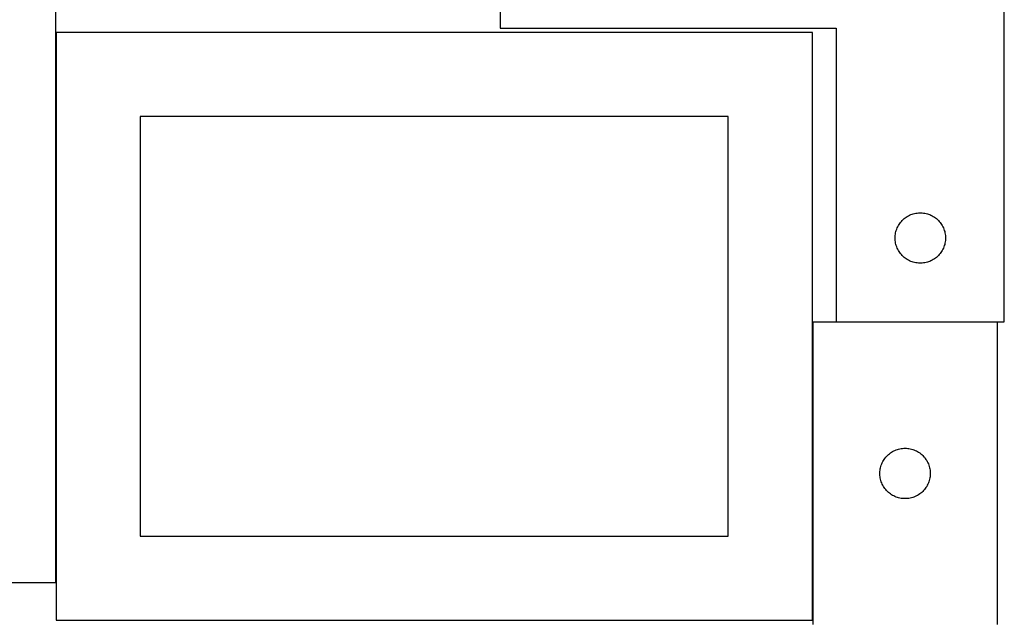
# Model space of a CAD drawing. Header units: millimetres. Extents: x 7 to 1493, y 7 to 2993.
# Tile 7 of 18: x 907 to 1493, y 1740 to 2097. Entities that reach past the tile are written whole.
import ezdxf

# ---------------------------------------------------------------- set-up
doc = ezdxf.new("R2010")
doc.units = ezdxf.units.MM
doc.layers.add('COMMON', color=5, linetype='CONTINUOUS', true_color=0x0000ff)
doc.layers.add('CUT', color=7, linetype='CONTINUOUS', true_color=0x000000)

msp = doc.modelspace()

# ---------------------------------------------------------------- linework, layer by layer
at = {"layer": 'COMMON'}
for p, q in [((929.123311, 2089.835432), (929.123311, 1762.232467)), ((1379.323312, 1917.231137), (1379.323312, 1739.835432))]:
    msp.add_line(p, q, dxfattribs=at)
at = {"layer": 'CUT'}
for p, q in [((1193.485292, 2167.445136), (1193.485292, 2092.445136)), ((1493.485292, 1917.445136), (1493.485292, 2167.445136)), ((929.023311, 1762.232467), (929.023311, 2112.232467)), ((1193.485292, 2092.445136), (1393.485292, 2092.445136)), ((1393.485292, 2092.445136), (1393.485292, 1917.445136)), ((1379.223312, 2089.835432), (929.223312, 2089.835432)), ((929.223312, 2089.835432), (929.223312, 1739.835432)), ((1379.223312, 1739.835432), (1379.223312, 2089.835432)), ((1329.223312, 2039.835432), (979.223312, 2039.835432)), ((979.223312, 2039.835432), (979.223312, 1789.835432)), ((1329.223312, 1789.835432), (1329.223312, 2039.835432)), ((1436.435641, 1980.685318), (1437.126576, 1981.03067)), ((1437.126576, 1981.03067), (1437.834374, 1981.339996)), ((1437.834374, 1981.339996), (1438.557156, 1981.612474)), ((1438.557156, 1981.612474), (1439.293008, 1981.847384)), ((1439.293008, 1981.847384), (1440.039976, 1982.044102)), ((1440.039976, 1982.044102), (1440.796081, 1982.202105)), ((1440.796081, 1982.202105), (1441.559317, 1982.320976)), ((1441.559317, 1982.320976), (1442.32766, 1982.400399)), ((1442.32766, 1982.400399), (1443.099073, 1982.440163)), ((1443.099073, 1982.440163), (1443.871511, 1982.440163)), ((1443.871511, 1982.440163), (1444.642924, 1982.400399)), ((1444.642924, 1982.400399), (1445.411267, 1982.320976)), ((1445.411267, 1982.320976), (1446.174504, 1982.202105)), ((1446.174504, 1982.202105), (1446.930608, 1982.044102)), ((1446.930608, 1982.044102), (1447.677577, 1981.847384)), ((1447.677577, 1981.847384), (1448.413428, 1981.612474)), ((1448.413428, 1981.612474), (1449.136211, 1981.339996)), ((1449.136211, 1981.339996), (1449.844008, 1981.03067)), ((1449.844008, 1981.03067), (1450.534943, 1980.685318)), ((1430.431014, 1974.833357), (1430.828659, 1975.495579)), ((1430.828659, 1975.495579), (1431.259867, 1976.136452)), ((1431.259867, 1976.136452), (1431.723495, 1976.754278)), ((1431.723495, 1976.754278), (1432.218313, 1977.347418)), ((1432.218313, 1977.347418), (1432.743009, 1977.914298)), ((1432.743009, 1977.914298), (1433.296192, 1978.453417)), ((1433.296192, 1978.453417), (1433.876394, 1978.963343)), ((1433.876394, 1978.963343), (1434.482078, 1979.442725)), ((1434.482078, 1979.442725), (1435.111636, 1979.890291)), ((1435.111636, 1979.890291), (1435.7634, 1980.304855)), ((1435.7634, 1980.304855), (1436.435641, 1980.685318)), ((1450.534943, 1980.685318), (1451.207184, 1980.304855)), ((1451.207184, 1980.304855), (1451.858948, 1979.890291)), ((1451.858948, 1979.890291), (1452.488506, 1979.442725)), ((1452.488506, 1979.442725), (1453.09419, 1978.963343)), ((1453.09419, 1978.963343), (1453.674392, 1978.453417)), ((1453.674392, 1978.453417), (1454.227575, 1977.914298)), ((1454.227575, 1977.914298), (1454.752271, 1977.347418)), ((1454.752271, 1977.347418), (1455.247089, 1976.754278)), ((1455.247089, 1976.754278), (1455.710717, 1976.136452)), ((1455.710717, 1976.136452), (1456.141926, 1975.495579)), ((1456.141926, 1975.495579), (1456.539571, 1974.833357)), ((1428.564794, 1968.987451), (1428.663974, 1969.753495)), ((1428.663974, 1969.753495), (1428.802457, 1970.513417)), ((1428.802457, 1970.513417), (1428.979876, 1971.265203)), ((1428.979876, 1971.265203), (1429.195761, 1972.006859)), ((1429.195761, 1972.006859), (1429.44954, 1972.736417)), ((1429.44954, 1972.736417), (1429.740539, 1973.451945)), ((1429.740539, 1973.451945), (1430.067986, 1974.151543)), ((1430.067986, 1974.151543), (1430.431014, 1974.833357)), ((1456.539571, 1974.833357), (1456.902598, 1974.151543)), ((1456.902598, 1974.151543), (1457.230046, 1973.451945)), ((1457.230046, 1973.451945), (1457.521044, 1972.736417)), ((1457.521044, 1972.736417), (1457.774823, 1972.006859)), ((1457.774823, 1972.006859), (1457.990708, 1971.265203)), ((1457.990708, 1971.265203), (1458.168127, 1970.513417)), ((1458.168127, 1970.513417), (1458.306611, 1969.753495)), ((1458.306611, 1969.753495), (1458.40579, 1968.987451)), ((1428.485292, 1967.445136), (1428.505181, 1968.217317)), ((1428.505181, 1966.672955), (1428.485292, 1967.445136)), ((1428.505181, 1968.217317), (1428.564794, 1968.987451)), ((1428.564794, 1965.902821), (1428.505181, 1966.672955)), ((1428.663974, 1965.136777), (1428.564794, 1965.902821)), ((1428.802457, 1964.376855), (1428.663974, 1965.136777)), ((1428.979876, 1963.625069), (1428.802457, 1964.376855)), ((1429.195761, 1962.883414), (1428.979876, 1963.625069)), ((1457.990708, 1963.625069), (1457.774823, 1962.883414)), ((1458.168127, 1964.376855), (1457.990708, 1963.625069)), ((1458.306611, 1965.136777), (1458.168127, 1964.376855)), ((1458.40579, 1965.902821), (1458.306611, 1965.136777)), ((1458.40579, 1968.987451), (1458.465403, 1968.217317)), ((1458.465403, 1966.672955), (1458.40579, 1965.902821)), ((1458.465403, 1968.217317), (1458.485292, 1967.445136)), ((1458.485292, 1967.445136), (1458.465403, 1966.672955)), ((1429.44954, 1962.153855), (1429.195761, 1962.883414)), ((1429.740539, 1961.438327), (1429.44954, 1962.153855)), ((1430.067986, 1960.738729), (1429.740539, 1961.438327)), ((1430.431014, 1960.056915), (1430.067986, 1960.738729)), ((1430.828659, 1959.394693), (1430.431014, 1960.056915)), ((1431.259867, 1958.75382), (1430.828659, 1959.394693)), ((1431.723495, 1958.135994), (1431.259867, 1958.75382)), ((1432.218313, 1957.542854), (1431.723495, 1958.135994)), ((1432.743009, 1956.975974), (1432.218313, 1957.542854)), ((1454.752271, 1957.542854), (1454.227575, 1956.975974)), ((1455.247089, 1958.135994), (1454.752271, 1957.542854)), ((1455.710717, 1958.75382), (1455.247089, 1958.135994)), ((1456.141926, 1959.394693), (1455.710717, 1958.75382)), ((1456.539571, 1960.056915), (1456.141926, 1959.394693)), ((1456.902598, 1960.738729), (1456.539571, 1960.056915)), ((1457.230046, 1961.438327), (1456.902598, 1960.738729)), ((1457.521044, 1962.153855), (1457.230046, 1961.438327)), ((1457.774823, 1962.883414), (1457.521044, 1962.153855)), ((1433.296192, 1956.436856), (1432.743009, 1956.975974)), ((1433.876394, 1955.926929), (1433.296192, 1956.436856)), ((1434.482078, 1955.447547), (1433.876394, 1955.926929)), ((1435.111636, 1954.999981), (1434.482078, 1955.447547)), ((1435.7634, 1954.585417), (1435.111636, 1954.999981)), ((1436.435641, 1954.204954), (1435.7634, 1954.585417)), ((1437.126576, 1953.859602), (1436.435641, 1954.204954)), ((1437.834374, 1953.550277), (1437.126576, 1953.859602)), ((1438.557156, 1953.277798), (1437.834374, 1953.550277)), ((1439.293008, 1953.042888), (1438.557156, 1953.277798)), ((1440.039976, 1952.84617), (1439.293008, 1953.042888)), ((1440.796081, 1952.688167), (1440.039976, 1952.84617)), ((1441.559317, 1952.569296), (1440.796081, 1952.688167)), ((1442.32766, 1952.489873), (1441.559317, 1952.569296)), ((1443.099073, 1952.450109), (1442.32766, 1952.489873)), ((1443.871511, 1952.450109), (1443.099073, 1952.450109)), ((1444.642924, 1952.489873), (1443.871511, 1952.450109)), ((1445.411267, 1952.569296), (1444.642924, 1952.489873)), ((1446.174504, 1952.688167), (1445.411267, 1952.569296)), ((1446.930608, 1952.84617), (1446.174504, 1952.688167)), ((1447.677577, 1953.042888), (1446.930608, 1952.84617)), ((1448.413428, 1953.277798), (1447.677577, 1953.042888)), ((1449.136211, 1953.550277), (1448.413428, 1953.277798)), ((1449.844008, 1953.859602), (1449.136211, 1953.550277)), ((1450.534943, 1954.204954), (1449.844008, 1953.859602)), ((1451.207184, 1954.585417), (1450.534943, 1954.204954)), ((1451.858948, 1954.999981), (1451.207184, 1954.585417)), ((1452.488506, 1955.447547), (1451.858948, 1954.999981)), ((1453.09419, 1955.926929), (1452.488506, 1955.447547)), ((1453.674392, 1956.436856), (1453.09419, 1955.926929)), ((1454.227575, 1956.975974), (1453.674392, 1956.436856)), ((1379.423313, 1917.231137), (1379.423313, 1737.231137)), ((1489.423313, 1917.231137), (1379.423313, 1917.231137)), ((1393.485292, 1917.445136), (1493.485292, 1917.445136)), ((1489.423313, 1737.231137), (1489.423313, 1917.231137)), ((1426.372871, 1839.887771), (1427.035092, 1840.285416)), ((1427.035092, 1840.285416), (1427.716907, 1840.648444)), ((1427.716907, 1840.648444), (1428.416505, 1840.975891)), ((1428.416505, 1840.975891), (1429.132032, 1841.26689)), ((1429.132032, 1841.26689), (1429.861591, 1841.520668)), ((1429.861591, 1841.520668), (1430.603247, 1841.736553)), ((1430.603247, 1841.736553), (1431.355032, 1841.913973)), ((1431.355032, 1841.913973), (1432.114955, 1842.052456)), ((1432.114955, 1842.052456), (1432.880999, 1842.151635)), ((1432.880999, 1842.151635), (1433.651132, 1842.211249)), ((1433.651132, 1842.211249), (1434.423313, 1842.231137)), ((1434.423313, 1842.231137), (1435.195495, 1842.211249)), ((1435.195495, 1842.211249), (1435.965628, 1842.151635)), ((1435.965628, 1842.151635), (1436.731672, 1842.052456)), ((1436.731672, 1842.052456), (1437.491594, 1841.913973)), ((1437.491594, 1841.913973), (1438.24338, 1841.736553)), ((1438.24338, 1841.736553), (1438.985036, 1841.520668)), ((1438.985036, 1841.520668), (1439.714595, 1841.26689)), ((1439.714595, 1841.26689), (1440.430122, 1840.975891)), ((1440.430122, 1840.975891), (1441.12972, 1840.648444)), ((1441.12972, 1840.648444), (1441.811534, 1840.285416)), ((1441.811534, 1840.285416), (1442.473756, 1839.887771)), ((1421.183132, 1834.280788), (1421.563594, 1834.953029)), ((1421.563594, 1834.953029), (1421.978158, 1835.604793)), ((1421.978158, 1835.604793), (1422.425725, 1836.234352)), ((1422.425725, 1836.234352), (1422.905107, 1836.840035)), ((1422.905107, 1836.840035), (1423.415033, 1837.420237)), ((1423.415033, 1837.420237), (1423.954151, 1837.97342)), ((1423.954151, 1837.97342), (1424.521032, 1838.498116)), ((1424.521032, 1838.498116), (1425.114171, 1838.992934)), ((1425.114171, 1838.992934), (1425.731997, 1839.456562)), ((1425.731997, 1839.456562), (1426.372871, 1839.887771)), ((1442.473756, 1839.887771), (1443.11463, 1839.456562)), ((1443.11463, 1839.456562), (1443.732456, 1838.992934)), ((1443.732456, 1838.992934), (1444.325595, 1838.498116)), ((1444.325595, 1838.498116), (1444.892476, 1837.97342)), ((1444.892476, 1837.97342), (1445.431594, 1837.420237)), ((1445.431594, 1837.420237), (1445.94152, 1836.840035)), ((1445.94152, 1836.840035), (1446.420902, 1836.234352)), ((1446.420902, 1836.234352), (1446.868469, 1835.604793)), ((1446.868469, 1835.604793), (1447.283033, 1834.953029)), ((1447.283033, 1834.953029), (1447.663495, 1834.280788)), ((1419.468051, 1828.388769), (1419.547473, 1829.157113)), ((1419.547473, 1829.157113), (1419.666344, 1829.920349)), ((1419.666344, 1829.920349), (1419.824348, 1830.676453)), ((1419.824348, 1830.676453), (1420.021065, 1831.423422)), ((1420.021065, 1831.423422), (1420.255975, 1832.159273)), ((1420.255975, 1832.159273), (1420.528454, 1832.882056)), ((1420.528454, 1832.882056), (1420.83778, 1833.589853)), ((1420.83778, 1833.589853), (1421.183132, 1834.280788)), ((1447.663495, 1834.280788), (1448.008847, 1833.589853)), ((1448.008847, 1833.589853), (1448.318173, 1832.882056)), ((1448.318173, 1832.882056), (1448.590652, 1832.159273)), ((1448.590652, 1832.159273), (1448.825562, 1831.423422)), ((1448.825562, 1831.423422), (1449.022279, 1830.676453)), ((1449.022279, 1830.676453), (1449.180283, 1829.920349)), ((1449.180283, 1829.920349), (1449.299154, 1829.157113)), ((1449.299154, 1829.157113), (1449.378576, 1828.388769)), ((1419.428286, 1827.617356), (1419.468051, 1828.388769)), ((1419.428286, 1826.844919), (1419.428286, 1827.617356)), ((1419.468051, 1826.073505), (1419.428286, 1826.844919)), ((1419.547473, 1825.305162), (1419.468051, 1826.073505)), ((1419.666344, 1824.541926), (1419.547473, 1825.305162)), ((1419.824348, 1823.785821), (1419.666344, 1824.541926)), ((1420.021065, 1823.038853), (1419.824348, 1823.785821)), ((1420.255975, 1822.303002), (1420.021065, 1823.038853)), ((1448.825562, 1823.038853), (1448.590652, 1822.303002)), ((1449.022279, 1823.785821), (1448.825562, 1823.038853)), ((1449.180283, 1824.541926), (1449.022279, 1823.785821)), ((1449.299154, 1825.305162), (1449.180283, 1824.541926)), ((1449.378576, 1826.073505), (1449.299154, 1825.305162)), ((1449.378576, 1828.388769), (1449.41834, 1827.617356)), ((1449.41834, 1826.844919), (1449.378576, 1826.073505)), ((1449.41834, 1827.617356), (1449.41834, 1826.844919)), ((1420.528454, 1821.580219), (1420.255975, 1822.303002)), ((1420.83778, 1820.872421), (1420.528454, 1821.580219)), ((1421.183132, 1820.181486), (1420.83778, 1820.872421)), ((1421.563594, 1819.509245), (1421.183132, 1820.181486)), ((1421.978158, 1818.857481), (1421.563594, 1819.509245)), ((1422.425725, 1818.227923), (1421.978158, 1818.857481)), ((1422.905107, 1817.62224), (1422.425725, 1818.227923)), ((1423.415033, 1817.042037), (1422.905107, 1817.62224)), ((1423.954151, 1816.488854), (1423.415033, 1817.042037)), ((1445.431594, 1817.042037), (1444.892476, 1816.488854)), ((1445.94152, 1817.62224), (1445.431594, 1817.042037)), ((1446.420902, 1818.227923), (1445.94152, 1817.62224)), ((1446.868469, 1818.857481), (1446.420902, 1818.227923)), ((1447.283033, 1819.509245), (1446.868469, 1818.857481)), ((1447.663495, 1820.181486), (1447.283033, 1819.509245)), ((1448.008847, 1820.872421), (1447.663495, 1820.181486)), ((1448.318173, 1821.580219), (1448.008847, 1820.872421)), ((1448.590652, 1822.303002), (1448.318173, 1821.580219)), ((1424.521032, 1815.964158), (1423.954151, 1816.488854)), ((1425.114171, 1815.46934), (1424.521032, 1815.964158)), ((1425.731997, 1815.005712), (1425.114171, 1815.46934)), ((1426.372871, 1814.574504), (1425.731997, 1815.005712)), ((1427.035092, 1814.176859), (1426.372871, 1814.574504)), ((1427.716907, 1813.813831), (1427.035092, 1814.176859)), ((1428.416505, 1813.486384), (1427.716907, 1813.813831)), ((1429.132032, 1813.195385), (1428.416505, 1813.486384)), ((1429.861591, 1812.941607), (1429.132032, 1813.195385)), ((1430.603247, 1812.725721), (1429.861591, 1812.941607)), ((1431.355032, 1812.548302), (1430.603247, 1812.725721)), ((1432.114955, 1812.409819), (1431.355032, 1812.548302)), ((1432.880999, 1812.310639), (1432.114955, 1812.409819)), ((1433.651132, 1812.251026), (1432.880999, 1812.310639)), ((1434.423313, 1812.231137), (1433.651132, 1812.251026)), ((1435.195495, 1812.251026), (1434.423313, 1812.231137)), ((1435.965628, 1812.310639), (1435.195495, 1812.251026)), ((1436.731672, 1812.409819), (1435.965628, 1812.310639)), ((1437.491594, 1812.548302), (1436.731672, 1812.409819)), ((1438.24338, 1812.725721), (1437.491594, 1812.548302)), ((1438.985036, 1812.941607), (1438.24338, 1812.725721)), ((1439.714595, 1813.195385), (1438.985036, 1812.941607)), ((1440.430122, 1813.486384), (1439.714595, 1813.195385)), ((1441.12972, 1813.813831), (1440.430122, 1813.486384)), ((1441.811534, 1814.176859), (1441.12972, 1813.813831)), ((1442.473756, 1814.574504), (1441.811534, 1814.176859)), ((1443.11463, 1815.005712), (1442.473756, 1814.574504)), ((1443.732456, 1815.46934), (1443.11463, 1815.005712)), ((1444.325595, 1815.964158), (1443.732456, 1815.46934)), ((1444.892476, 1816.488854), (1444.325595, 1815.964158)), ((979.223312, 1789.835432), (1329.223312, 1789.835432)), ((479.023311, 1762.232467), (929.023311, 1762.232467)), ((929.223312, 1739.835432), (1379.223312, 1739.835432))]:
    msp.add_line(p, q, dxfattribs=at)

doc.saveas('drawing.dxf')
